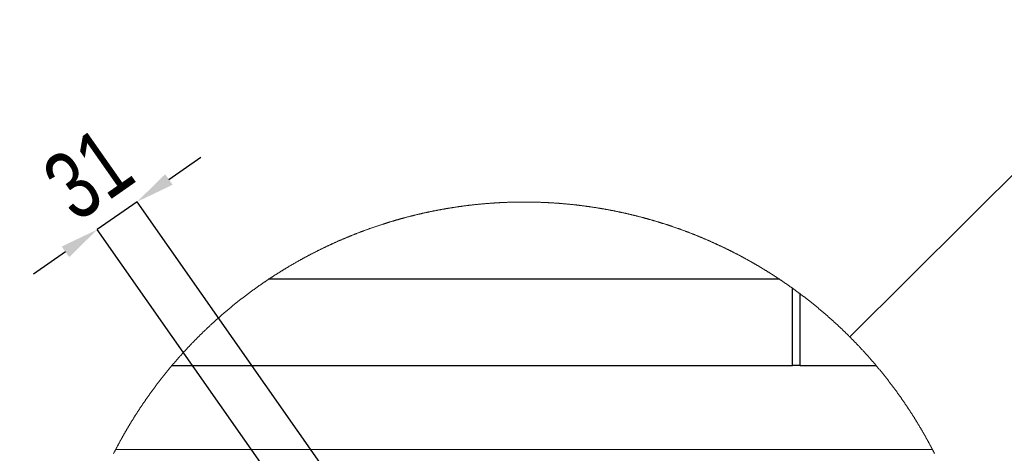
# Model space of a CAD drawing. Header units: millimetres. Extents: x 0 to 841, y 0 to 594.
# Tile 81 of 92: x 614 to 664, y 377 to 399. Entities that reach past the tile are written whole.
import ezdxf

# ---------------------------------------------------------------- set-up
doc = ezdxf.new("R2010")
doc.units = ezdxf.units.MM
doc.header["$PDSIZE"] = -1
doc.layers.add('COTES', color=1, linetype='Continuous')
doc.layers.add('TRAIT-FORT', color=4, linetype='Continuous', lineweight=25)
doc.styles.add('SLDTEXTSTYLE0', font='TXT', dxfattribs={"width": 0.75})
doc.dimstyles.new('SLDDIMSTYLE0', dxfattribs={"dimtxt": 0.18, "dimasz": 2, "dimexe": 0, "dimexo": 0.0625, "dimgap": 0, "dimtad": 0, "dimtih": 1, "dimtoh": 1, "dimdec": 0, "dimrnd": 1e-09, "dimzin": 0, "dimdsep": 46, "dimtxsty": 'Standard', "dimblk1": 'NONE', "dimblk2": 'NONE', "dimsah": 1, "dimcen": 0.09, "dimadec": 0, "dimazin": 0, "dimtfac": 2, "dimtdec": 0, "dimtofl": 0, "dimtmove": 0, "dimatfit": 3, "dimldrblk": 'NONE', "dimfxl": 1, "dimfrac": 2, "dimtolj": 1, "dimtzin": 0, "dimarcsym": 0})
doc.dimstyles.new('SLDDIMSTYLE6', dxfattribs={"dimtxt": 3.5, "dimasz": 2, "dimexe": 0, "dimexo": 0.0625, "dimgap": 0.875, "dimtad": 1, "dimdec": 0, "dimlfac": 12.5, "dimrnd": 1e-09, "dimzin": 12, "dimdsep": 46, "dimtxsty": 'SLDTEXTSTYLE0', "dimsah": 1, "dimcen": 0.09, "dimadec": 0, "dimazin": 3, "dimtfac": 1, "dimtdec": 0, "dimtmove": 0, "dimatfit": 0, "dimfxl": 1, "dimfrac": 2, "dimtolj": 1, "dimtzin": 12, "dimarcsym": 0})

# ---------------------------------------------------------------- blocks, each defined once
blk = doc.blocks.new('_None')
blk = doc.blocks.new('_D_31')
at = {"layer": 'COTES', "color": 0, "lineweight": -2, "transparency": 16777216}
for p, q in [((621.299, 390.608), (622.937, 391.755)), ((619.661, 389.461), (617.62, 388.032)), ((637.555, 363.905), (619.661, 389.461)), ((627.08, 374.521), (617.62, 388.032)), ((615.981, 386.884), (614.343, 385.737))]:
    blk.add_line(p, q, dxfattribs=at)
at = {"layer": 'COTES', "color": 0, "transparency": 16777216}
for points in [[(621.108, 390.881), (621.49, 390.335), (619.661, 389.461)], [(615.79, 387.157), (616.173, 386.611), (617.62, 388.032)]]:
    blk.add_solid(points, dxfattribs=at)
at = {"layer": 'Defpoints', "color": 0, "transparency": 16777216}
for p in [(617.62, 388.032), (627.116, 374.47), (637.591, 363.854)]:
    blk.add_point(p, dxfattribs=at)
at = {"layer": 'COTES', "color": 0, "transparency": 16777216, "insert": (616.131, 392.33), "char_height": 3.5, "attachment_point": 2, "rotation": 35, "style": 'SLDTEXTSTYLE0'}
blk.add_mtext('\\A1;31', dxfattribs=at)

msp = doc.modelspace()

# ---------------------------------------------------------------- linework, layer by layer
at = {"lineweight": 18}
msp.add_line((660.54991, 376.71008), (618.56428, 376.71008), dxfattribs=at)
at = {"lineweight": 18, "flags": 128}
msp.add_lwpolyline([(660.65748, 376.50084), (660.64497, 376.52537), (660.63246, 376.54988), (660.61995, 376.57438), (660.60744, 376.59886), (660.59477, 376.62333), (660.58211, 376.64779), (660.56944, 376.67223), (660.55678, 376.69665), (660.54991, 376.71008), (660.53709, 376.73449), (660.52443, 376.75888), (660.51161, 376.78325), (660.49879, 376.8076), (660.48598, 376.83195), (660.47301, 376.85628), (660.46019, 376.88059), (660.44722, 376.90489), (660.43425, 376.92917), (660.42128, 376.95344), (660.40831, 376.97769), (660.39534, 377.00193), (660.38222, 377.02615), (660.36909, 377.05036), (660.35597, 377.07455), (660.34285, 377.09873), (660.32973, 377.12289), (660.31645, 377.14704), (660.30333, 377.17117), (660.29005, 377.19529), (660.27678, 377.21939), (660.26335, 377.24347), (660.25007, 377.26754), (660.23665, 377.29159), (660.22337, 377.31563), (660.20994, 377.33966), (660.19636, 377.36366), (660.18294, 377.38765), (660.16936, 377.41163), (660.15593, 377.43559), (660.14235, 377.45953), (660.12877, 377.48346), (660.11503, 377.50737), (660.10145, 377.53127), (660.08772, 377.55515), (660.07414, 377.57901), (660.06041, 377.60286), (660.04652, 377.6267), (660.03279, 377.65051), (660.0189, 377.67431), (660.00517, 377.6981), (659.99129, 377.72187), (659.9774, 377.74562), (659.96336, 377.76936), (659.94948, 377.79307), (659.93544, 377.81678), (659.92155, 377.84047), (659.90751, 377.86414), (659.89332, 377.88779), (659.87929, 377.91143), (659.86525, 377.93505), (659.85106, 377.95866), (659.83687, 377.98225), (659.82268, 378.00582), (659.80849, 378.02938), (659.79414, 378.05292), (659.77995, 378.07644), (659.76561, 378.09995), (659.75126, 378.12344), (659.73692, 378.14691), (659.72243, 378.17037), (659.70808, 378.19381), (659.69359, 378.21723), (659.67909, 378.24063), (659.66459, 378.26402), (659.6501, 378.2874), (659.6356, 378.31075), (659.62095, 378.33409), (659.60631, 378.35741), (659.59166, 378.38072), (659.57701, 378.404), (659.56236, 378.42727), (659.54771, 378.45053), (659.53291, 378.47376), (659.51811, 378.49698), (659.50331, 378.52018), (659.48851, 378.54337), (659.47371, 378.56654), (659.45875, 378.58969), (659.4438, 378.61282), (659.42885, 378.63594), (659.41389, 378.65903), (659.39894, 378.68211), (659.38399, 378.70518), (659.36888, 378.72822), (659.35377, 378.75125), (659.33882, 378.77426), (659.32356, 378.79726), (659.30845, 378.82023), (659.29335, 378.84319), (659.27809, 378.86613), (659.26283, 378.88905), (659.24757, 378.91195), (659.23231, 378.93484), (659.21705, 378.95771), (659.20164, 378.98056), (659.18638, 379.0034), (659.17097, 379.02621), (659.15556, 379.04901), (659.14015, 379.07179), (659.12459, 379.09455), (659.10917, 379.11729), (659.09361, 379.14002), (659.07805, 379.16273), (659.06248, 379.18542), (659.04692, 379.20809), (659.0312, 379.23074), (659.01564, 379.25338), (658.99992, 379.276), (658.98421, 379.29859), (658.96849, 379.32117), (658.95277, 379.34373), (658.9369, 379.36628), (658.92119, 379.38881), (658.90532, 379.41131), (658.88945, 379.4338), (658.87358, 379.45627), (658.85756, 379.47872), (658.84169, 379.50115), (658.82567, 379.52357), (658.8098, 379.54597), (658.79378, 379.56834), (658.7776, 379.5907), (658.76158, 379.61304), (658.74556, 379.63536), (658.72938, 379.65767), (658.71321, 379.67995), (658.69703, 379.70222), (658.68086, 379.72446), (658.66469, 379.74669), (658.64836, 379.7689), (658.63203, 379.79108), (658.61586, 379.81326), (658.59953, 379.83541), (658.58305, 379.85754), (658.56672, 379.87966), (658.55025, 379.90175), (658.53392, 379.92383), (658.51744, 379.94588), (658.50096, 379.96792), (658.48448, 379.98994), (658.46785, 380.01194), (658.45137, 380.03391), (658.43474, 380.05588), (658.4181, 380.07782), (658.40147, 380.09974), (658.38484, 380.12164), (658.36821, 380.14352), (658.35142, 380.16539), (658.33464, 380.18723), (658.31785, 380.20906), (658.30107, 380.23086), (658.28428, 380.25264), (658.2675, 380.27441), (658.25056, 380.29616), (658.23378, 380.31788), (658.21684, 380.33959), (658.1999, 380.36128), (658.18297, 380.38294), (658.16588, 380.40459), (658.14894, 380.42622), (658.13185, 380.44783), (658.11476, 380.46942), (658.09767, 380.49099), (658.08058, 380.51254), (658.06349, 380.53406), (658.04625, 380.55557), (658.02901, 380.57706), (658.01192, 380.59853), (657.99467, 380.61998), (657.97728, 380.64141), (657.96004, 380.66282), (657.94279, 380.68421), (657.9254, 380.70558), (657.908, 380.72693), (657.89061, 380.74825), (657.87321, 380.76956), (657.85582, 380.79085), (657.83827, 380.81212), (657.82088, 380.83336), (657.80333, 380.85459), (657.78578, 380.87579), (657.76823, 380.89698), (657.75068, 380.91815), (657.73298, 380.93929), (657.71528, 380.96041), (657.69774, 380.98152), (657.68004, 381.0026), (657.66234, 381.02367), (657.65684, 381.03008), (657.63914, 381.05112), (657.62144, 381.07214), (657.60359, 381.09313), (657.58574, 381.1141), (657.56788, 381.13505), (657.55003, 381.15599), (657.53218, 381.1769), (657.51433, 381.19779), (657.49632, 381.21866), (657.47832, 381.23951), (657.46031, 381.26034), (657.4423, 381.28114), (657.4243, 381.30193), (657.40629, 381.32269), (657.38814, 381.34344), (657.37013, 381.36417), (657.35197, 381.38486), (657.33381, 381.40555), (657.31566, 381.42621), (657.29735, 381.44684), (657.27919, 381.46746), (657.26088, 381.48806), (657.24257, 381.50863), (657.22426, 381.52919), (657.20595, 381.54972), (657.18764, 381.57023), (657.16933, 381.59072), (657.15086, 381.61119), (657.1324, 381.63164), (657.11409, 381.65207), (657.09563, 381.67247), (657.07701, 381.69285), (657.05855, 381.71321), (657.04008, 381.73355), (657.02147, 381.75387), (657.00285, 381.77416), (656.98424, 381.79444), (656.96562, 381.8147), (656.947, 381.83493), (656.92824, 381.85514), (656.90962, 381.87533), (656.89085, 381.89549), (656.87208, 381.91563), (656.85332, 381.93575), (656.83455, 381.95586), (656.81578, 381.97594), (656.79686, 381.99599), (656.77809, 382.01603), (656.75917, 382.03604), (656.74025, 382.05603), (656.72133, 382.076), (656.70225, 382.09595), (656.68333, 382.11588), (656.66426, 382.13578), (656.64534, 382.15566), (656.62626, 382.17552), (656.60719, 382.19535), (656.58812, 382.21517), (656.56889, 382.23496), (656.54982, 382.25473), (656.53059, 382.27448), (656.51152, 382.2942), (656.49229, 382.31391), (656.47307, 382.33359), (656.45369, 382.35324), (656.43446, 382.37288), (656.41508, 382.3925), (656.39586, 382.41209), (656.37648, 382.43166), (656.3571, 382.4512), (656.33772, 382.47072), (656.31834, 382.49023), (656.29881, 382.5097), (656.27943, 382.52916), (656.2599, 382.5486), (656.24037, 382.568), (656.22084, 382.58739), (656.20131, 382.60676), (656.18178, 382.6261), (656.16209, 382.64542), (656.14256, 382.66471), (656.12288, 382.68399), (656.10319, 382.70324), (656.08351, 382.72247), (656.06383, 382.74167), (656.04414, 382.76085), (656.02431, 382.78001), (656.00447, 382.79915), (655.98479, 382.81827), (655.96495, 382.83735), (655.94511, 382.85642), (655.92528, 382.87547), (655.90529, 382.89449), (655.88545, 382.91349), (655.86546, 382.93246), (655.84547, 382.95141), (655.82548, 382.97034), (655.80549, 382.98925), (655.78551, 383.00813), (655.76552, 383.02699), (655.74537, 383.04582), (655.72539, 383.06463), (655.70524, 383.08342), (655.6851, 383.10218), (655.66496, 383.12093), (655.64482, 383.13964), (655.62453, 383.15834), (655.60438, 383.17701), (655.58409, 383.19566), (655.5638, 383.21428), (655.5435, 383.23289), (655.52321, 383.25146), (655.50291, 383.27002), (655.48262, 383.28855), (655.46217, 383.30705), (655.44188, 383.32553), (655.42143, 383.34399), (655.40098, 383.36243), (655.38054, 383.38084), (655.36009, 383.39923), (655.33949, 383.41759), (655.31904, 383.43593), (655.29844, 383.45424), (655.278, 383.47253), (655.2574, 383.4908), (655.2368, 383.50905), (655.2162, 383.52727), (655.19545, 383.54547), (655.17485, 383.56363), (655.1541, 383.58178), (655.13334, 383.59991), (655.11275, 383.61801), (655.09199, 383.63608), (655.07109, 383.65414), (655.05034, 383.67216), (655.02959, 383.69017), (655.00868, 383.70814), (654.98793, 383.7261), (654.96702, 383.74403), (654.94612, 383.76194), (654.92521, 383.77982), (654.90416, 383.79768), (654.88325, 383.81551), (654.86235, 383.83332), (654.84129, 383.8511), (654.82023, 383.86886), (654.79918, 383.8866), (654.77812, 383.90431), (654.75706, 383.922), (654.73601, 383.93966), (654.7148, 383.9573), (654.69374, 383.97491), (654.67253, 383.9925), (654.65132, 384.01006), (654.63011, 384.0276), (654.6089, 384.04512), (654.58769, 384.0626), (654.56633, 384.08007), (654.54512, 384.09751), (654.52376, 384.11492), (654.50239, 384.13231), (654.48118, 384.14968), (654.45967, 384.16702), (654.43831, 384.18434), (654.41694, 384.20163), (654.39558, 384.21889), (654.37407, 384.23614), (654.35255, 384.25336), (654.33104, 384.27055), (654.30952, 384.28771), (654.28801, 384.30485), (654.26649, 384.32197), (654.24498, 384.33906), (654.22331, 384.35613), (654.2018, 384.37317), (654.18013, 384.39018), (654.15846, 384.40717), (654.13679, 384.42414), (654.11513, 384.44108), (654.09346, 384.45799), (654.07164, 384.47488), (654.04997, 384.49175), (654.02815, 384.50859), (654.00633, 384.52541), (653.98451, 384.54219), (653.96269, 384.55896), (653.94087, 384.57569), (653.91905, 384.59241), (653.89723, 384.60909), (653.87526, 384.62576), (653.85328, 384.64239), (653.83131, 384.659), (653.80949, 384.67559), (653.78752, 384.69215), (653.76539, 384.70868), (653.75715, 384.7149), (653.73518, 384.7314), (653.71306, 384.74787), (653.69108, 384.76432), (653.66896, 384.78074), (653.64683, 384.79714), (653.62471, 384.81351), (653.60258, 384.82986), (653.58046, 384.84617), (653.55818, 384.86247), (653.53605, 384.87874), (653.51378, 384.89498), (653.49165, 384.91119), (653.46937, 384.92738), (653.4471, 384.94354), (653.42482, 384.95968), (653.40239, 384.9758), (653.38011, 384.99188), (653.35783, 385.00794), (653.35707, 385.00845), (653.33464, 385.02448), (653.31236, 385.04049), (653.28993, 385.05647), (653.2675, 385.07243), (653.24507, 385.08836), (653.22264, 385.10426), (653.20006, 385.12014), (653.17763, 385.13599), (653.15504, 385.15181), (653.13261, 385.16761), (653.11003, 385.18338), (653.08745, 385.19913), (653.06486, 385.21485), (653.04228, 385.23054), (653.01954, 385.24621), (652.99696, 385.26185), (652.97438, 385.27746), (652.95164, 385.29305), (652.92891, 385.30861), (652.90617, 385.32415), (652.88344, 385.33966), (652.8607, 385.35514), (652.83797, 385.3706), (652.81523, 385.38603), (652.79234, 385.40143), (652.76961, 385.41681), (652.74672, 385.43216), (652.72383, 385.44748), (652.70094, 385.46278), (652.68995, 385.47008), (652.66707, 385.48534), (652.64418, 385.50057), (652.62129, 385.51577), (652.59825, 385.53095), (652.57536, 385.5461), (652.55232, 385.56122), (652.52928, 385.57633), (652.50624, 385.59139), (652.4832, 385.60644), (652.46016, 385.62145), (652.43712, 385.63645), (652.41408, 385.65141), (652.39088, 385.66634), (652.36784, 385.68125), (652.34465, 385.69614), (652.32146, 385.71099), (652.29826, 385.72582), (652.27507, 385.74062), (652.25188, 385.7554), (652.22868, 385.77015), (652.20534, 385.78487), (652.18214, 385.79956), (652.1588, 385.81422), (652.13545, 385.82887), (652.11226, 385.84348), (652.08891, 385.85806), (652.06557, 385.87262), (652.04207, 385.88715), (652.01872, 385.90166), (651.99537, 385.91613), (651.97188, 385.93058), (651.94853, 385.94501), (651.92503, 385.9594), (651.90153, 385.97377), (651.87803, 385.98811), (651.85454, 386.00242), (651.83104, 386.01671), (651.80754, 386.03097), (651.78389, 386.04519), (651.76039, 386.0594), (651.73674, 386.07358), (651.71324, 386.08772), (651.68959, 386.10184), (651.66594, 386.11594), (651.64229, 386.13), (651.61864, 386.14404), (651.59498, 386.15805), (651.57118, 386.17204), (651.54753, 386.186), (651.52373, 386.19992), (651.50007, 386.21382), (651.47627, 386.22769), (651.45247, 386.24154), (651.42866, 386.25536), (651.40486, 386.26915), (651.38106, 386.28291), (651.3571, 386.29665), (651.3333, 386.31035), (651.30934, 386.32403), (651.28554, 386.33769), (651.26158, 386.35131), (651.23762, 386.3649), (651.21367, 386.37848), (651.18971, 386.39201), (651.16575, 386.40553), (651.1418, 386.41901), (651.11784, 386.43247), (651.09373, 386.4459), (651.06978, 386.45929), (651.04567, 386.47267), (651.02156, 386.48601), (650.9976, 386.49933), (650.97349, 386.51262), (650.94938, 386.52588), (650.92512, 386.53911), (650.90101, 386.55232), (650.87691, 386.5655), (650.85264, 386.57864), (650.82854, 386.59176), (650.80427, 386.60485), (650.78016, 386.61792), (650.7559, 386.63096), (650.73164, 386.64396), (650.70738, 386.65694), (650.68312, 386.66989), (650.6587, 386.68282), (650.63444, 386.69571), (650.61018, 386.70858), (650.58577, 386.72142), (650.56135, 386.73422), (650.53709, 386.74701), (650.51268, 386.75976), (650.48826, 386.77249), (650.46385, 386.78518), (650.43944, 386.79785), (650.41502, 386.81049), (650.39046, 386.8231), (650.36604, 386.83568), (650.34147, 386.84824), (650.31706, 386.86076), (650.29249, 386.87326), (650.26793, 386.88573), (650.24351, 386.89817), (650.21895, 386.91058), (650.19423, 386.92296), (650.16966, 386.93532), (650.14509, 386.94764), (650.12053, 386.95994), (650.09581, 386.97221), (650.07124, 386.98445), (650.04652, 386.99666), (650.0218, 387.00884), (649.99724, 387.021), (649.97252, 387.03313), (649.9478, 387.04522), (649.92308, 387.05729), (649.89821, 387.06933), (649.87349, 387.08134), (649.84877, 387.09332), (649.8239, 387.10527), (649.79918, 387.11719), (649.77431, 387.12909), (649.74943, 387.14096), (649.72471, 387.15279), (649.69984, 387.1646), (649.67497, 387.17638), (649.6501, 387.18813), (649.62507, 387.19985), (649.6002, 387.21154), (649.57533, 387.22321), (649.55031, 387.23484), (649.52543, 387.24645), (649.50041, 387.25803), (649.47539, 387.26957), (649.45051, 387.28109), (649.42549, 387.29258), (649.40047, 387.30404), (649.37544, 387.31547), (649.35042, 387.32687), (649.32524, 387.33824), (649.30021, 387.34959), (649.27519, 387.3609), (649.25001, 387.37219), (649.22499, 387.38344), (649.19981, 387.39467), (649.17464, 387.40587), (649.14946, 387.41704), (649.12428, 387.42818), (649.0991, 387.43929), (649.07393, 387.45037), (649.04875, 387.46142), (649.02357, 387.47244), (648.99824, 387.48344), (648.97307, 387.4944), (648.94789, 387.50533), (648.92256, 387.51624), (648.89723, 387.52711), (648.87205, 387.53796), (648.84672, 387.54878), (648.82139, 387.55956), (648.79606, 387.57032), (648.77073, 387.58105), (648.74525, 387.59174), (648.71992, 387.60242), (648.69459, 387.61305), (648.66911, 387.62366), (648.64378, 387.63425), (648.6183, 387.6448), (648.59297, 387.65532), (648.56749, 387.66581), (648.54201, 387.67627), (648.51652, 387.68671), (648.49104, 387.69711), (648.46556, 387.70748), (648.44008, 387.71783), (648.41459, 387.72814), (648.38911, 387.73842), (648.36348, 387.74868), (648.338, 387.7589), (648.31236, 387.7691), (648.28688, 387.77927), (648.26124, 387.7894), (648.23561, 387.79951), (648.20997, 387.80958), (648.18449, 387.81963), (648.15886, 387.82965), (648.13322, 387.83963), (648.10744, 387.84959), (648.0818, 387.85952), (648.05617, 387.86942), (648.03053, 387.87929), (648.00474, 387.88912), (647.97911, 387.89893), (647.95332, 387.90871), (647.92753, 387.91845), (647.9019, 387.92817), (647.87611, 387.93786), (647.85032, 387.94752), (647.82454, 387.95715), (647.79875, 387.96675), (647.77296, 387.97631), (647.74718, 387.98586), (647.72124, 387.99536), (647.69545, 388.00484), (647.66966, 388.01429), (647.64372, 388.02371), (647.61793, 388.0331), (647.59199, 388.04245), (647.56605, 388.05178), (647.54027, 388.06108), (647.51433, 388.07035), (647.48839, 388.07958), (647.46245, 388.08879), (647.43651, 388.09797), (647.41057, 388.10711), (647.38463, 388.11623), (647.35853, 388.12532), (647.33259, 388.13438), (647.30665, 388.1434), (647.28056, 388.1524), (647.25462, 388.16136), (647.22853, 388.1703), (647.20244, 388.1792), (647.1765, 388.18808), (647.1504, 388.19692), (647.12431, 388.20573), (647.09822, 388.21452), (647.07213, 388.22327), (647.04603, 388.232), (647.01994, 388.24069), (646.99385, 388.24935), (646.96776, 388.25799), (646.94151, 388.26658), (646.91542, 388.27516), (646.88917, 388.2837), (646.86308, 388.29221), (646.83684, 388.30069), (646.81074, 388.30914), (646.7845, 388.31756), (646.75825, 388.32595), (646.73201, 388.3343), (646.70576, 388.34263), (646.67967, 388.35093), (646.65327, 388.35919), (646.62703, 388.36743), (646.60078, 388.37564), (646.57454, 388.38381), (646.54829, 388.39196), (646.52189, 388.40007), (646.49565, 388.40816), (646.4694, 388.41621), (646.44301, 388.42423), (646.41661, 388.43222), (646.39036, 388.44018), (646.36397, 388.44811), (646.33757, 388.45601), (646.31132, 388.46388), (646.28493, 388.47172), (646.25853, 388.47952), (646.23213, 388.4873), (646.20573, 388.49505), (646.17918, 388.50277), (646.15278, 388.51045), (646.12639, 388.51811), (646.09999, 388.52573), (646.07344, 388.53332), (646.04704, 388.54088), (646.02064, 388.54841), (645.99409, 388.55591), (645.96754, 388.56338), (645.94115, 388.57082), (645.91459, 388.57823), (645.88804, 388.58561), (645.86149, 388.59295), (645.8351, 388.60027), (645.80855, 388.60755), (645.782, 388.6148), (645.75545, 388.62203), (645.7289, 388.62922), (645.70219, 388.63638), (645.67564, 388.64351), (645.64909, 388.65061), (645.62254, 388.65768), (645.59584, 388.66471), (645.56929, 388.67172), (645.54259, 388.6787), (645.51604, 388.68564), (645.48933, 388.69256), (645.46278, 388.69944), (645.43608, 388.70629), (645.40938, 388.71311), (645.38283, 388.7199), (645.35612, 388.72666), (645.32942, 388.73338), (645.30272, 388.74008), (645.27601, 388.74675), (645.24931, 388.75338), (645.22261, 388.75999), (645.19591, 388.76656), (645.16905, 388.7731), (645.14235, 388.77961), (645.11564, 388.78609), (645.08894, 388.79253), (645.06209, 388.79895), (645.03538, 388.80534), (645.00853, 388.81169), (644.98183, 388.81802), (644.95497, 388.82431), (644.92827, 388.83057), (644.90141, 388.8368), (644.87456, 388.843), (644.8477, 388.84916), (644.821, 388.8553), (644.79414, 388.8614), (644.76729, 388.86748), (644.74043, 388.87352), (644.71358, 388.87953), (644.68672, 388.88551), (644.65986, 388.89146), (644.63301, 388.89738), (644.606, 388.90327), (644.57915, 388.90912), (644.55229, 388.91495), (644.52543, 388.92074), (644.49843, 388.9265), (644.47157, 388.93223), (644.44456, 388.93793), (644.41771, 388.9436), (644.3907, 388.94923), (644.36384, 388.95484), (644.33684, 388.96041), (644.30998, 388.96596), (644.28297, 388.97146), (644.25596, 388.97694), (644.22896, 388.98239), (644.20195, 388.98781), (644.17509, 388.99319), (644.14808, 388.99855), (644.12108, 389.00387), (644.09407, 389.00916), (644.06706, 389.01442), (644.04005, 389.01965), (644.01304, 389.02485), (643.98588, 389.03001), (643.95888, 389.03514), (643.93187, 389.04025), (643.90486, 389.04532), (643.8777, 389.05036), (643.85069, 389.05537), (643.82368, 389.06035), (643.79652, 389.06529), (643.76951, 389.07021), (643.74235, 389.07509), (643.71535, 389.07994), (643.68818, 389.08476), (643.66118, 389.08955), (643.63402, 389.0943), (643.60686, 389.09903), (643.57985, 389.10372), (643.55269, 389.10838), (643.52553, 389.11301), (643.49837, 389.11761), (643.4712, 389.12218), (643.44404, 389.12671), (643.41704, 389.13122), (643.38988, 389.13569), (643.36271, 389.14013), (643.33555, 389.14454), (643.30824, 389.14892), (643.28108, 389.15326), (643.25392, 389.15758), (643.22676, 389.16186), (643.1996, 389.16611), (643.17244, 389.17033), (643.14512, 389.17452), (643.11796, 389.17868), (643.0908, 389.1828), (643.06349, 389.18689), (643.03633, 389.19096), (643.00917, 389.19499), (642.98186, 389.19898), (642.95469, 389.20295), (642.92738, 389.20688), (642.90022, 389.21079), (642.87291, 389.21466), (642.84575, 389.2185), (642.81843, 389.22231), (642.79112, 389.22608), (642.76396, 389.22983), (642.73665, 389.23354), (642.70933, 389.23722), (642.68202, 389.24087), (642.65486, 389.24449), (642.62755, 389.24808), (642.60023, 389.25163), (642.57292, 389.25515), (642.54561, 389.25864), (642.51829, 389.26211), (642.49098, 389.26553), (642.46367, 389.26892), (642.43635, 389.27229), (642.40904, 389.27562), (642.38173, 389.27892), (642.35441, 389.28219), (642.3271, 389.28543), (642.29979, 389.28863), (642.27247, 389.29181), (642.24516, 389.29495), (642.2177, 389.29806), (642.19038, 389.30113), (642.16307, 389.30418), (642.13576, 389.30719), (642.10829, 389.31018), (642.08098, 389.31313), (642.05366, 389.31605), (642.0262, 389.31893), (641.99888, 389.32179), (641.97157, 389.32461), (641.94411, 389.3274), (641.91679, 389.33016), (641.88933, 389.33289), (641.86201, 389.33559), (641.83455, 389.33825), (641.80723, 389.34088), (641.77977, 389.34349), (641.75245, 389.34605), (641.72499, 389.34859), (641.69752, 389.3511), (641.67021, 389.35357), (641.64274, 389.35601), (641.61528, 389.35842), (641.58797, 389.3608), (641.5605, 389.36314), (641.53303, 389.36545), (641.50572, 389.36774), (641.47825, 389.36998), (641.45079, 389.37221), (641.42332, 389.37439), (641.39601, 389.37655), (641.36854, 389.37867), (641.34108, 389.38076), (641.31361, 389.38282), (641.28615, 389.38484), (641.25868, 389.38684), (641.23121, 389.3888), (641.20375, 389.39073), (641.17644, 389.39263), (641.14897, 389.39449), (641.1215, 389.39633), (641.09404, 389.39813), (641.06657, 389.39991), (641.03911, 389.40164), (641.01164, 389.40335), (640.98417, 389.40503), (640.95671, 389.40667), (640.92924, 389.40828), (640.90178, 389.40986), (640.87416, 389.41141), (640.84669, 389.41292), (640.81923, 389.41441), (640.79176, 389.41586), (640.7643, 389.41728), (640.73683, 389.41867), (640.70936, 389.42002), (640.6819, 389.42134), (640.65428, 389.42264), (640.62681, 389.4239), (640.59935, 389.42513), (640.57188, 389.42632), (640.54442, 389.42749), (640.51695, 389.42862), (640.48933, 389.42972), (640.46187, 389.43079), (640.4344, 389.43182), (640.40693, 389.43283), (640.37932, 389.4338), (640.35185, 389.43474), (640.32438, 389.43565), (640.29692, 389.43652), (640.2693, 389.43737), (640.24183, 389.43818), (640.21437, 389.43896), (640.1869, 389.43971), (640.15928, 389.44042), (640.13182, 389.44111), (640.10435, 389.44176), (640.07673, 389.44238), (640.04927, 389.44297), (640.0218, 389.44353), (639.99418, 389.44405), (639.96672, 389.44454), (639.93925, 389.445), (639.91163, 389.44543), (639.88417, 389.44583), (639.8567, 389.44619), (639.82908, 389.44652), (639.80162, 389.44682), (639.77415, 389.44709), (639.74653, 389.44733), (639.71907, 389.44753), (639.6916, 389.4477), (639.66398, 389.44785), (639.63652, 389.44795), (639.60905, 389.44803), (639.58143, 389.44808), (639.55397, 389.44809), (639.52635, 389.44807), (639.49888, 389.44801), (639.47142, 389.44793), (639.4438, 389.44782), (639.41633, 389.44767), (639.38887, 389.44749), (639.36125, 389.44728), (639.33378, 389.44703), (639.30632, 389.44676), (639.2787, 389.44645), (639.25123, 389.44611), (639.22377, 389.44574), (639.19615, 389.44533), (639.16868, 389.4449), (639.14122, 389.44443), (639.1136, 389.44393), (639.08613, 389.4434), (639.05867, 389.44284), (639.03105, 389.44224), (639.00358, 389.44162), (638.97612, 389.44096), (638.9485, 389.44026), (638.92103, 389.43954), (638.89357, 389.43878), (638.8661, 389.438), (638.83848, 389.43718), (638.81102, 389.43633), (638.78355, 389.43544), (638.75593, 389.43452), (638.72847, 389.43358), (638.701, 389.4326), (638.67354, 389.43159), (638.64607, 389.43054), (638.61845, 389.42947), (638.59099, 389.42836), (638.56352, 389.42722), (638.53605, 389.42605), (638.50859, 389.42485), (638.48097, 389.42361), (638.4535, 389.42235), (638.42604, 389.42104), (638.39857, 389.41971), (638.37111, 389.41835), (638.34364, 389.41696), (638.31618, 389.41553), (638.28856, 389.41407), (638.26109, 389.41258), (638.23363, 389.41106), (638.20616, 389.4095), (638.17869, 389.40792), (638.15123, 389.4063), (638.12376, 389.40465), (638.0963, 389.40296), (638.06883, 389.40125), (638.04136, 389.3995), (638.0139, 389.39772), (637.98643, 389.39592), (637.95897, 389.39407), (637.9315, 389.3922), (637.90404, 389.39029), (637.87657, 389.38835), (637.8491, 389.38638), (637.82179, 389.38438), (637.79433, 389.38235), (637.76686, 389.38028), (637.73939, 389.37819), (637.71193, 389.37605), (637.68446, 389.37389), (637.65715, 389.3717), (637.62968, 389.36947), (637.60222, 389.36722), (637.57475, 389.36493), (637.54744, 389.36261), (637.51997, 389.36026), (637.49251, 389.35787), (637.46519, 389.35546), (637.43773, 389.353), (637.41026, 389.35053), (637.38295, 389.34801), (637.35548, 389.34547), (637.32817, 389.34289), (637.3007, 389.34029), (637.27339, 389.33765), (637.24592, 389.33498), (637.21861, 389.33227), (637.19115, 389.32953), (637.16383, 389.32677), (637.13637, 389.32397), (637.10905, 389.32114), (637.08159, 389.31828), (637.05427, 389.31538), (637.02696, 389.31245), (636.99949, 389.3095), (636.97218, 389.30651), (636.94487, 389.30349), (636.91756, 389.30043), (636.89009, 389.29735), (636.86278, 389.29423), (636.83546, 389.29108), (636.80815, 389.2879), (636.78084, 389.28469), (636.75352, 389.28145), (636.72621, 389.27817), (636.6989, 389.27486), (636.67158, 389.27152), (636.64427, 389.26815), (636.61696, 389.26475), (636.58964, 389.26131), (636.56233, 389.25785), (636.53502, 389.25435), (636.5077, 389.25082), (636.48039, 389.24726), (636.45308, 389.24367), (636.42592, 389.24004), (636.3986, 389.23638), (636.37129, 389.23269), (636.34398, 389.22897), (636.31682, 389.22522), (636.2895, 389.22144), (636.26219, 389.21762), (636.23503, 389.21378), (636.20772, 389.2099), (636.18056, 389.20599), (636.15324, 389.20205), (636.12608, 389.19807), (636.09877, 389.19407), (636.07161, 389.19003), (636.04445, 389.18596), (636.01713, 389.18186), (635.98997, 389.17773), (635.96281, 389.17357), (635.9355, 389.16937), (635.90834, 389.16514), (635.88118, 389.16088), (635.85402, 389.1566), (635.82686, 389.15227), (635.7997, 389.14792), (635.77254, 389.14353), (635.74537, 389.13912), (635.71821, 389.13467), (635.69105, 389.13019), (635.66389, 389.12568), (635.63673, 389.12114), (635.60957, 389.11656), (635.58241, 389.11195), (635.55525, 389.10732), (635.52824, 389.10265), (635.50108, 389.09795), (635.47392, 389.09321), (635.44691, 389.08846), (635.41975, 389.08366), (635.39274, 389.07883), (635.36558, 389.07397), (635.33842, 389.06908), (635.31141, 389.06416), (635.28441, 389.05921), (635.25725, 389.05423), (635.23024, 389.04921), (635.20323, 389.04416), (635.17607, 389.03908), (635.14906, 389.03398), (635.12205, 389.02884), (635.09505, 389.02366), (635.06804, 389.01846), (635.04103, 389.01322), (635.01402, 389.00796), (634.98701, 389.00266), (634.96, 388.99733), (634.933, 388.99197), (634.90599, 388.98657), (634.87898, 388.98115), (634.85197, 388.97569), (634.82512, 388.97021), (634.79811, 388.96469), (634.7711, 388.95914), (634.74425, 388.95356), (634.71724, 388.94795), (634.69038, 388.9423), (634.66337, 388.93663), (634.63652, 388.93092), (634.60951, 388.92519), (634.58266, 388.91942), (634.5558, 388.91362), (634.52879, 388.90779), (634.50194, 388.90193), (634.47508, 388.89603), (634.44823, 388.89011), (634.42137, 388.88415), (634.39451, 388.87816), (634.36766, 388.87214), (634.3408, 388.86609), (634.31395, 388.86001), (634.28709, 388.8539), (634.26024, 388.84776), (634.23338, 388.84158), (634.20668, 388.83537), (634.17982, 388.82914), (634.15297, 388.82287), (634.12626, 388.81657), (634.09941, 388.81024), (634.07271, 388.80388), (634.046, 388.79749), (634.01915, 388.79106), (633.99245, 388.78461), (633.96574, 388.77812), (633.93889, 388.77161), (633.91218, 388.76505), (633.88548, 388.75848), (633.85878, 388.75187), (633.83208, 388.74523), (633.80537, 388.73855), (633.77867, 388.73185), (633.75197, 388.72511), (633.72526, 388.71835), (633.69871, 388.71155), (633.67201, 388.70473), (633.64531, 388.69787), (633.61876, 388.69098), (633.59205, 388.68405), (633.56535, 388.67711), (633.5388, 388.67012), (633.51225, 388.66311), (633.48555, 388.65606), (633.459, 388.64899), (633.43245, 388.64188), (633.4059, 388.63474), (633.37919, 388.62758), (633.35264, 388.62038), (633.32609, 388.61315), (633.29954, 388.60589), (633.27299, 388.5986), (633.2466, 388.59128), (633.22005, 388.58392), (633.19349, 388.57654), (633.16694, 388.56912), (633.14055, 388.56168), (633.114, 388.5542), (633.0876, 388.54669), (633.06105, 388.53915), (633.03465, 388.53159), (633.0081, 388.52399), (632.9817, 388.51636), (632.95531, 388.50869), (632.92891, 388.501), (632.90251, 388.49328), (632.87611, 388.48553), (632.84971, 388.47774), (632.82332, 388.46993), (632.79692, 388.46208), (632.77052, 388.45421), (632.74412, 388.4463), (632.71788, 388.43836), (632.69148, 388.4304), (632.66508, 388.42239), (632.63884, 388.41437), (632.61244, 388.40631), (632.5862, 388.39822), (632.55995, 388.3901), (632.53355, 388.38194), (632.50731, 388.37376), (632.48106, 388.36555), (632.45482, 388.35731), (632.42857, 388.34903), (632.40233, 388.34073), (632.37608, 388.3324), (632.34984, 388.32403), (632.32374, 388.31564), (632.2975, 388.30721), (632.27125, 388.29875), (632.24516, 388.29026), (632.21892, 388.28175), (632.19282, 388.2732), (632.16658, 388.26462), (632.14049, 388.25601), (632.11439, 388.24737), (632.0883, 388.2387), (632.06221, 388.23001), (632.03612, 388.22127), (632.01002, 388.21251), (631.98393, 388.20372), (631.95784, 388.1949), (631.93175, 388.18605), (631.90565, 388.17717), (631.87971, 388.16825), (631.85362, 388.15931), (631.82768, 388.15034), (631.80159, 388.14134), (631.77565, 388.13231), (631.74971, 388.12324), (631.72362, 388.11415), (631.69768, 388.10503), (631.67174, 388.09587), (631.6458, 388.08669), (631.61986, 388.07747), (631.59392, 388.06823), (631.56798, 388.05895), (631.54219, 388.04965), (631.51625, 388.04031), (631.49031, 388.03095), (631.46452, 388.02156), (631.43858, 388.01213), (631.41279, 388.00267), (631.38701, 387.99319), (631.36122, 387.98368), (631.33528, 387.97413), (631.30949, 387.96455), (631.2837, 387.95495), (631.25792, 387.94531), (631.23213, 387.93565), (631.2065, 387.92595), (631.18071, 387.91623), (631.15492, 387.90648), (631.12929, 387.89669), (631.1035, 387.88687), (631.07786, 387.87703), (631.05208, 387.86716), (631.02644, 387.85725), (631.00081, 387.84731), (630.97517, 387.83735), (630.94954, 387.82736), (630.9239, 387.81734), (630.89827, 387.80728), (630.87263, 387.7972), (630.847, 387.78709), (630.82152, 387.77694), (630.79588, 387.76677), (630.7704, 387.75657), (630.74476, 387.74634), (630.71928, 387.73607), (630.6938, 387.72578), (630.66817, 387.71546), (630.64268, 387.70511), (630.6172, 387.69473), (630.59172, 387.68432), (630.56624, 387.67388), (630.54091, 387.66341), (630.51542, 387.65291), (630.48994, 387.64238), (630.46461, 387.63183), (630.43913, 387.62124), (630.4138, 387.61062), (630.38847, 387.59998), (630.36299, 387.5893), (630.33766, 387.5786), (630.31233, 387.56786), (630.287, 387.5571), (630.26167, 387.5463), (630.23634, 387.53548), (630.21116, 387.52463), (630.18584, 387.51374), (630.16051, 387.50283), (630.13533, 387.49189), (630.11015, 387.48092), (630.08482, 387.46992), (630.05964, 387.45889), (630.03447, 387.44784), (630.00929, 387.43675), (629.98411, 387.42563), (629.95894, 387.41449), (629.93376, 387.40331), (629.90858, 387.39211), (629.88356, 387.38087), (629.85838, 387.36961), (629.83336, 387.35832), (629.80818, 387.347), (629.78316, 387.33564), (629.75813, 387.32427), (629.73311, 387.31286), (629.70808, 387.30142), (629.68306, 387.28995), (629.65803, 387.27846), (629.63301, 387.26693), (629.60798, 387.25538), (629.58311, 387.2438), (629.55809, 387.23219), (629.53322, 387.22054), (629.50819, 387.20887), (629.48332, 387.19717), (629.45845, 387.18545), (629.43358, 387.17369), (629.4087, 387.1619), (629.38383, 387.15009), (629.35896, 387.13824), (629.33424, 387.12637), (629.30937, 387.11447), (629.2845, 387.10254), (629.25978, 387.09058), (629.23506, 387.07859), (629.21019, 387.06658), (629.18547, 387.05453), (629.16075, 387.04246), (629.13603, 387.03035), (629.11131, 387.01822), (629.08659, 387.00606), (629.06203, 386.99387), (629.03731, 386.98165), (629.01274, 386.96941), (628.98802, 386.95713), (628.96345, 386.94483), (628.93889, 386.93249), (628.91432, 386.92013), (628.8896, 386.90775), (628.86519, 386.89532), (628.84062, 386.88288), (628.81605, 386.8704), (628.79149, 386.8579), (628.76707, 386.84537), (628.74251, 386.83281), (628.71809, 386.82022), (628.69368, 386.8076), (628.66911, 386.79495), (628.6447, 386.78228), (628.62028, 386.76958), (628.59587, 386.75685), (628.57161, 386.74409), (628.54719, 386.7313), (628.52278, 386.71848), (628.49852, 386.70564), (628.4741, 386.69276), (628.44984, 386.67986), (628.42558, 386.66693), (628.40132, 386.65398), (628.37706, 386.64099), (628.3528, 386.62798), (628.32854, 386.61493), (628.30427, 386.60186), (628.28016, 386.58877), (628.2559, 386.57564), (628.23179, 386.56248), (628.20753, 386.5493), (628.18342, 386.53609), (628.15932, 386.52285), (628.13521, 386.50958), (628.1111, 386.49629), (628.08699, 386.48296), (628.06303, 386.46961), (628.03892, 386.45623), (628.01497, 386.44282), (627.99086, 386.42939), (627.9669, 386.41593), (627.94295, 386.40244), (627.91899, 386.38892), (627.89503, 386.37537), (627.87108, 386.3618), (627.84712, 386.3482), (627.82316, 386.33456), (627.79936, 386.32091), (627.7754, 386.30722), (627.7516, 386.29351), (627.72764, 386.27977), (627.70384, 386.266), (627.68004, 386.2522), (627.65623, 386.23838), (627.63243, 386.22452), (627.60878, 386.21065), (627.58497, 386.19674), (627.56132, 386.18281), (627.53752, 386.16884), (627.51387, 386.15485), (627.49022, 386.14083), (627.46657, 386.12679), (627.44292, 386.11272), (627.41926, 386.09862), (627.39561, 386.08449), (627.37196, 386.07033), (627.34846, 386.05615), (627.32481, 386.04194), (627.30131, 386.0277), (627.27782, 386.01344), (627.25416, 385.99915), (627.23067, 385.98483), (627.20732, 385.97048), (627.18382, 385.95611), (627.16032, 385.94171), (627.13682, 385.92728), (627.11348, 385.91282), (627.09013, 385.89834), (627.06663, 385.88383), (627.04329, 385.86929), (627.01994, 385.85473), (626.9966, 385.84014), (626.9734, 385.82552), (626.95006, 385.81087), (626.92671, 385.7962), (626.90352, 385.7815), (626.88017, 385.76677), (626.85698, 385.75202), (626.83378, 385.73724), (626.81059, 385.72243), (626.7874, 385.7076), (626.7642, 385.69274), (626.74116, 385.67784), (626.71797, 385.66293), (626.69493, 385.64799), (626.67174, 385.63302), (626.6487, 385.61802), (626.62565, 385.603), (626.60261, 385.58795), (626.57957, 385.57287), (626.55653, 385.55777), (626.53364, 385.54264), (626.5106, 385.52748), (626.48771, 385.5123), (626.46467, 385.49709), (626.44179, 385.48185), (626.42409, 385.47008), (626.4012, 385.4548), (626.37846, 385.43949), (626.35557, 385.42415), (626.33269, 385.40878), (626.30995, 385.3934), (626.28706, 385.37798), (626.26433, 385.36254), (626.24159, 385.34707), (626.21886, 385.33157), (626.19612, 385.31604), (626.17338, 385.3005), (626.15065, 385.28492), (626.12807, 385.26932), (626.10533, 385.25369), (626.08275, 385.23804), (626.06016, 385.22235), (626.03758, 385.20665), (626.015, 385.19092), (625.99241, 385.17516), (625.96983, 385.15937), (625.94725, 385.14356), (625.92482, 385.12772), (625.90239, 385.11185), (625.8798, 385.09596), (625.85737, 385.08005), (625.83494, 385.0641), (625.81251, 385.04814), (625.79024, 385.03214), (625.76781, 385.01612), (625.74537, 385.00007), (625.7231, 384.984), (625.70082, 384.9679), (625.67854, 384.95177), (625.65626, 384.93562), (625.63399, 384.91945), (625.61171, 384.90325), (625.58943, 384.88702), (625.5673, 384.87076), (625.54503, 384.85448), (625.5229, 384.83818), (625.50078, 384.82185), (625.47865, 384.80549), (625.45653, 384.78911), (625.4344, 384.7727), (625.41228, 384.75626), (625.3903, 384.7398), (625.36818, 384.72332), (625.3462, 384.7068), (625.32423, 384.69027), (625.30226, 384.67371), (625.28029, 384.65712), (625.25831, 384.6405), (625.23649, 384.62386), (625.21452, 384.6072), (625.1927, 384.59051), (625.17073, 384.57379), (625.14891, 384.55705), (625.12709, 384.54029), (625.10527, 384.5235), (625.0836, 384.50668), (625.06178, 384.48984), (625.03996, 384.47297), (625.01829, 384.45608), (624.99663, 384.43916), (624.97496, 384.42221), (624.95329, 384.40525), (624.93162, 384.38825), (624.90996, 384.37123), (624.88829, 384.35419), (624.86677, 384.33712), (624.84526, 384.32003), (624.82359, 384.30291), (624.80208, 384.28576), (624.78056, 384.26859), (624.7592, 384.2514), (624.73768, 384.23418), (624.71617, 384.21693), (624.69481, 384.19967), (624.67344, 384.18237), (624.65193, 384.16505), (624.63057, 384.14771), (624.60936, 384.13034), (624.588, 384.11295), (624.56663, 384.09553), (624.54542, 384.07808), (624.52406, 384.06062), (624.50285, 384.04313), (624.48164, 384.02561), (624.46043, 384.00807), (624.43922, 383.9905), (624.41801, 383.97291), (624.39696, 383.95529), (624.37575, 383.93766), (624.35469, 383.91999), (624.33363, 383.9023), (624.31257, 383.88458), (624.29152, 383.86685), (624.27046, 383.84908), (624.24956, 383.8313), (624.2285, 383.81349), (624.20759, 383.79565), (624.18669, 383.77779), (624.16578, 383.7599), (624.14488, 383.74199), (624.12398, 383.72406), (624.10307, 383.7061), (624.08232, 383.68812), (624.06141, 383.67012), (624.04066, 383.65209), (624.01991, 383.63403), (623.99916, 383.61595), (623.97841, 383.59785), (623.95766, 383.57972), (623.93706, 383.56157), (623.9163, 383.5434), (623.8957, 383.5252), (623.87511, 383.50698), (623.85451, 383.48873), (623.83391, 383.47046), (623.81331, 383.45216), (623.79286, 383.43385), (623.77226, 383.4155), (623.75181, 383.39714), (623.73137, 383.37875), (623.71092, 383.36033), (623.69047, 383.3419), (623.67003, 383.32344), (623.64958, 383.30495), (623.62929, 383.28644), (623.60899, 383.26791), (623.58854, 383.24935), (623.56825, 383.23077), (623.54796, 383.21217), (623.52782, 383.19354), (623.50752, 383.17489), (623.48738, 383.15622), (623.46709, 383.13752), (623.44694, 383.1188), (623.4268, 383.10006), (623.40666, 383.08129), (623.38652, 383.0625), (623.36653, 383.04368), (623.34639, 383.02485), (623.3264, 383.00598), (623.30641, 382.9871), (623.28642, 382.96819), (623.26643, 382.94926), (623.24644, 382.93031), (623.22645, 382.91133), (623.20662, 382.89233), (623.18678, 382.8733), (623.16679, 382.85426), (623.14696, 382.83519), (623.12712, 382.8161), (623.10744, 382.79698), (623.0876, 382.77784), (623.06792, 382.75868), (623.04808, 382.73949), (623.02839, 382.72029), (623.00871, 382.70105), (622.98903, 382.6818), (622.9695, 382.66253), (622.94981, 382.64322), (622.93028, 382.6239), (622.9106, 382.60456), (622.89107, 382.58519), (622.87153, 382.5658), (622.852, 382.54639), (622.83262, 382.52695), (622.81309, 382.50749), (622.79371, 382.48801), (622.77418, 382.46851), (622.7548, 382.44898), (622.73543, 382.42943), (622.7162, 382.40986), (622.69682, 382.39027), (622.6776, 382.37065), (622.65822, 382.35101), (622.63899, 382.33135), (622.61976, 382.31167), (622.60054, 382.29197), (622.58131, 382.27224), (622.56224, 382.25249), (622.54301, 382.23271), (622.52394, 382.21292), (622.50487, 382.1931), (622.48579, 382.17326), (622.46672, 382.1534), (622.44765, 382.13352), (622.42872, 382.11362), (622.40965, 382.09369), (622.39073, 382.07374), (622.37181, 382.05376), (622.35289, 382.03377), (622.33397, 382.01376), (622.3152, 381.99372), (622.29628, 381.97366), (622.27751, 381.95357), (622.25874, 381.93347), (622.23997, 381.91335), (622.2212, 381.8932), (622.20244, 381.87303), (622.18382, 381.85284), (622.16505, 381.83263), (622.14644, 381.8124), (622.12782, 381.79214), (622.10921, 381.77186), (622.09059, 381.75156), (622.07197, 381.73124), (622.05351, 381.7109), (622.03505, 381.69054), (622.01658, 381.67015), (621.99812, 381.64974), (621.97966, 381.62932), (621.9612, 381.60887), (621.94273, 381.5884), (621.92442, 381.5679), (621.90611, 381.54739), (621.8878, 381.52686), (621.86949, 381.5063), (621.85118, 381.48572), (621.83287, 381.46512), (621.81471, 381.4445), (621.79655, 381.42386), (621.77839, 381.4032), (621.76024, 381.38251), (621.74208, 381.36181), (621.72392, 381.34109), (621.70592, 381.32034), (621.68776, 381.29957), (621.66975, 381.27878), (621.65175, 381.25797), (621.63374, 381.23714), (621.61589, 381.21629), (621.59788, 381.19542), (621.58003, 381.17453), (621.56203, 381.15361), (621.54417, 381.13268), (621.52632, 381.11172), (621.50862, 381.09075), (621.49077, 381.06975), (621.47307, 381.04873), (621.45735, 381.03008), (621.4395, 381.00903), (621.4218, 380.98795), (621.40425, 380.96685), (621.38655, 380.94574), (621.369, 380.9246), (621.3513, 380.90344), (621.33375, 380.88226), (621.31621, 380.86106), (621.29866, 380.83984), (621.28126, 380.8186), (621.26372, 380.79733), (621.24632, 380.77605), (621.22877, 380.75475), (621.21138, 380.73343), (621.19414, 380.71209), (621.17674, 380.69072), (621.15935, 380.66934), (621.1421, 380.64794), (621.12486, 380.62652), (621.10762, 380.60507), (621.09038, 380.58361), (621.07313, 380.56213), (621.05604, 380.54062), (621.0388, 380.51911), (621.02171, 380.49756), (621.00462, 380.476), (620.98753, 380.45442), (620.97044, 380.43281), (620.9535, 380.41119), (620.93641, 380.38955), (620.91948, 380.36789), (620.90254, 380.34621), (620.8856, 380.32451), (620.86867, 380.30278), (620.85188, 380.28104), (620.83494, 380.25929), (620.81816, 380.2375), (620.80137, 380.21571), (620.78459, 380.19389), (620.76781, 380.17205), (620.75117, 380.15019), (620.73439, 380.12831), (620.71776, 380.10642), (620.70112, 380.0845), (620.68449, 380.06257), (620.66786, 380.04061), (620.65138, 380.01864), (620.63475, 379.99664), (620.61827, 379.97463), (620.60179, 379.9526), (620.58531, 379.93055), (620.56883, 379.90848), (620.5525, 379.88639), (620.53602, 379.86428), (620.5197, 379.84216), (620.50337, 379.82001), (620.48704, 379.79785), (620.47072, 379.77566), (620.45454, 379.75346), (620.43822, 379.73124), (620.42204, 379.709), (620.40587, 379.68674), (620.38969, 379.66446), (620.37352, 379.64216), (620.3575, 379.61985), (620.34147, 379.59752), (620.3253, 379.57516), (620.30928, 379.55279), (620.29326, 379.5304), (620.27739, 379.50799), (620.26137, 379.48557), (620.2455, 379.46312), (620.22963, 379.44065), (620.21376, 379.41817), (620.19789, 379.39567), (620.18202, 379.37315), (620.1663, 379.35061), (620.15043, 379.32806), (620.13472, 379.30548), (620.119, 379.28289), (620.10328, 379.26027), (620.08772, 379.23765), (620.072, 379.215), (620.05644, 379.19233), (620.04088, 379.16965), (620.02531, 379.14694), (620.00975, 379.12423), (619.99434, 379.10149), (619.97877, 379.07873), (619.96336, 379.05596), (619.94795, 379.03317), (619.93254, 379.01035), (619.91713, 378.98753), (619.90187, 378.96468), (619.88646, 378.94182), (619.8712, 378.91893), (619.85594, 378.89604), (619.84068, 378.87312), (619.82558, 378.85018), (619.81032, 378.82723), (619.79521, 378.80426), (619.7801, 378.78127), (619.765, 378.75827), (619.74989, 378.73525), (619.73479, 378.71221), (619.71983, 378.68915), (619.70473, 378.66607), (619.68977, 378.64298), (619.67482, 378.61987), (619.66002, 378.59674), (619.64506, 378.5736), (619.63026, 378.55044), (619.61531, 378.52726), (619.60051, 378.50406), (619.58571, 378.48085), (619.57106, 378.45761), (619.55626, 378.43437), (619.54161, 378.4111), (619.52696, 378.38782), (619.51231, 378.36452), (619.49766, 378.3412), (619.48302, 378.31787), (619.46852, 378.29452), (619.45402, 378.27115), (619.43953, 378.24777), (619.42503, 378.22437), (619.41054, 378.20095), (619.39604, 378.17752), (619.3817, 378.15406), (619.36735, 378.1306), (619.35301, 378.10711), (619.33867, 378.08361), (619.32432, 378.06009), (619.31013, 378.03656), (619.29579, 378.01301), (619.2816, 377.98944), (619.26741, 377.96586), (619.25337, 377.94225), (619.23918, 377.91864), (619.22514, 377.895), (619.21095, 377.87135), (619.19691, 377.84769), (619.18287, 377.82401), (619.16899, 377.80031), (619.15495, 377.77659), (619.14107, 377.75286), (619.12718, 377.72911), (619.11329, 377.70535), (619.09941, 377.68157), (619.08552, 377.65777), (619.07179, 377.63396), (619.05806, 377.61013), (619.04433, 377.58629), (619.03059, 377.56243), (619.01686, 377.53855), (619.00328, 377.51466), (618.98955, 377.49076), (618.97597, 377.46683), (618.96239, 377.44289), (618.94881, 377.41893), (618.93538, 377.39496), (618.9218, 377.37098), (618.90837, 377.34697), (618.89494, 377.32296), (618.88151, 377.29892), (618.86824, 377.27488), (618.85481, 377.25081), (618.84154, 377.22673), (618.82826, 377.20264), (618.81499, 377.17853), (618.80171, 377.1544), (618.78844, 377.13026), (618.77531, 377.1061), (618.76219, 377.08193), (618.74907, 377.05774), (618.73594, 377.03354), (618.72282, 377.00932), (618.70985, 376.98508), (618.69673, 376.96084), (618.68376, 376.93658), (618.67079, 376.91229), (618.65797, 376.888), (618.645, 376.8637), (618.63219, 376.83937), (618.61937, 376.81503), (618.60655, 376.79068), (618.59373, 376.76631), (618.58092, 376.74193), (618.56825, 376.71753), (618.56428, 376.71008), (618.55162, 376.68567), (618.53895, 376.66123), (618.52629, 376.63679), (618.51378, 376.61233), (618.50111, 376.58785), (618.4886, 376.56336), (618.47609, 376.53885), (618.46358, 376.51433), (618.45106, 376.4898)], dxfattribs=at)
at = {"layer": 'TRAIT-FORT', "lineweight": 25}
for p, q in [((652.68995, 385.47008), (626.42409, 385.47008)), ((653.35707, 381.03008), (653.35707, 385.00845)), ((653.75715, 381.03008), (653.75715, 384.7149)), ((621.45735, 381.03008), (653.35707, 381.03008)), ((653.75715, 381.03008), (653.35707, 381.03008)), ((653.75715, 381.03008), (657.65684, 381.03008))]:
    msp.add_line(p, q, dxfattribs=at)

# ---------------------------------------------------------------- dimensions: what is measured, and where the dimension line sits
at = {"layer": 'COTES'}
dim = msp.add_linear_dim(base=(617.61974, 388.03153), p1=(637.59112, 363.8535), p2=(627.11556, 374.47008), angle=35, dimstyle='SLDDIMSTYLE6', dxfattribs=at)
dim.commit()
dim.dimension.update_dxf_attribs({"geometry": '_D_31', "text_midpoint": (618.64026, 388.7461), "dimtype": 160})

# ---------------------------------------------------------------- leaders
at = {"lineweight": 18, "has_arrowhead": 0}
msp.add_leader([(656.30886, 382.49968), (709.93938, 436.02545)], dimstyle='SLDDIMSTYLE0', dxfattribs=at)

doc.saveas('drawing.dxf')
